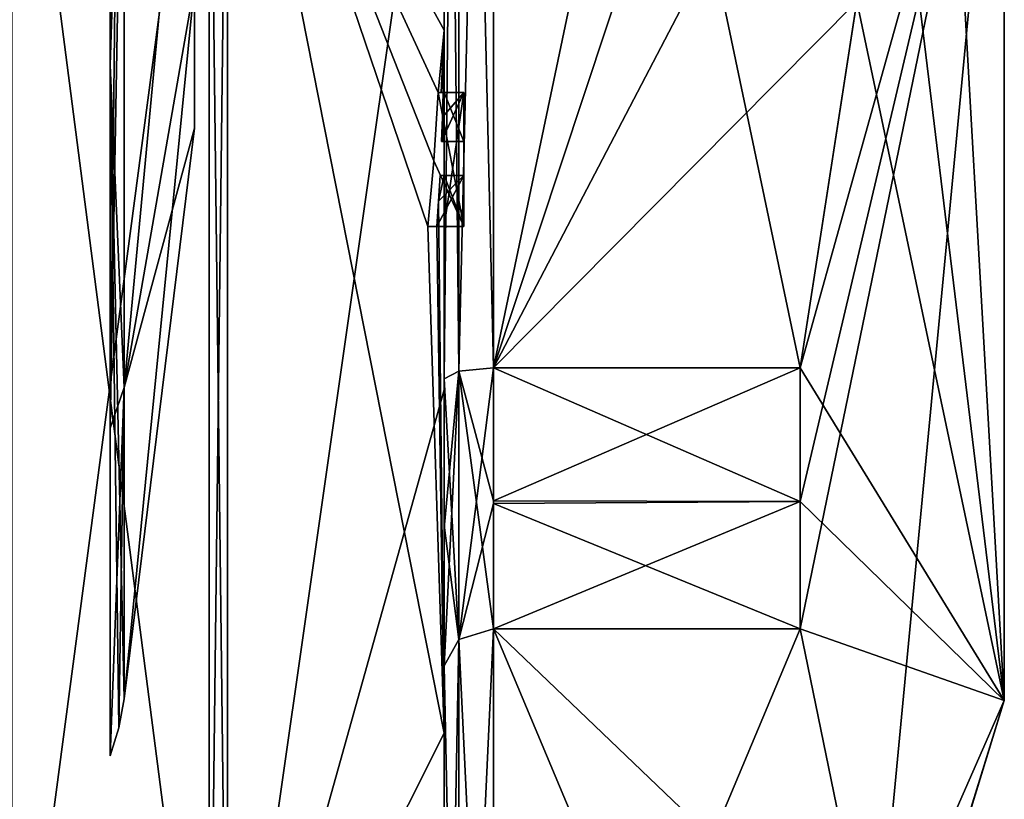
# Model space of a CAD drawing. Extents: x -23 to 700, y -1799 to -1.
# Tile 85 of 212: x 690 to 700, y -1784 to -1776. Entities that reach past the tile are written whole.
import ezdxf

# ---------------------------------------------------------------- set-up
doc = ezdxf.new("R2010")
doc.units = 0
doc.header["$LTSCALE"] = 67.568058
for name, color, linetype in [('1013', 7, 'CONTINUOUS'), ('1014', 7, 'CONTINUOUS'), ('1040', 7, 'CONTINUOUS'), ('1043', 7, 'CONTINUOUS'), ('1044', 7, 'CONTINUOUS'), ('1045', 7, 'CONTINUOUS'), ('1053', 7, 'CONTINUOUS'), ('1054', 7, 'CONTINUOUS'), ('1055', 7, 'CONTINUOUS'), ('1056', 7, 'CONTINUOUS'), ('1057', 7, 'CONTINUOUS'), ('1058', 7, 'CONTINUOUS'), ('1059', 7, 'CONTINUOUS'), ('1060', 7, 'CONTINUOUS'), ('1061', 7, 'CONTINUOUS'), ('1062', 7, 'CONTINUOUS'), ('1063', 7, 'CONTINUOUS'), ('1134', 7, 'CONTINUOUS'), ('1137', 7, 'CONTINUOUS'), ('1139', 7, 'CONTINUOUS'), ('1142', 7, 'CONTINUOUS'), ('1144', 7, 'CONTINUOUS'), ('1145', 7, 'CONTINUOUS'), ('1146', 7, 'CONTINUOUS'), ('1147', 7, 'CONTINUOUS'), ('961', 7, 'CONTINUOUS'), ('962', 7, 'CONTINUOUS'), ('963', 7, 'CONTINUOUS'), ('964', 7, 'CONTINUOUS'), ('965', 7, 'CONTINUOUS'), ('968', 7, 'CONTINUOUS'), ('973', 7, 'CONTINUOUS'), ('974', 7, 'CONTINUOUS'), ('975', 7, 'CONTINUOUS'), ('976', 7, 'CONTINUOUS'), ('979', 7, 'CONTINUOUS'), ('980', 7, 'CONTINUOUS'), ('981', 7, 'CONTINUOUS')]:
    doc.layers.add(name, color=color, linetype=linetype)

msp = doc.modelspace()

# ---------------------------------------------------------------- linework, layer by layer
at = {"layer": '1013', "linetype": 'CONTINUOUS'}
for points in [[(694.6, -1776.637, -19.5), (694.6, -1776.637, -19.196), (694.6, -1777.135, -19.196), (694.6, -1776.637, -19.5)], [(694.6, -1778, -19.5), (694.6, -1776.637, -19.5), (694.6, -1778, -19.196), (694.6, -1778, -19.5)], [(694.6, -1778, -19.196), (694.6, -1776.637, -19.5), (694.6, -1777.483, -19.196), (694.6, -1778, -19.196)], [(694.6, -1777.483, -19.196), (694.6, -1776.637, -19.5), (694.6, -1777.135, -19.196), (694.6, -1777.483, -19.196)], [(694.6, -1776.637, -16.5), (694.6, -1778, -16.5), (694.6, -1776.637, -16.804), (694.6, -1776.637, -16.5)], [(694.6, -1776.637, -16.804), (694.6, -1778, -16.5), (694.6, -1777.135, -16.804), (694.6, -1776.637, -16.804)], [(694.6, -1777.483, -16.804), (694.6, -1777.483, -19.196), (694.6, -1777.135, -19.196), (694.6, -1777.483, -16.804)], [(694.6, -1778, -16.5), (694.6, -1777.483, -16.804), (694.6, -1777.135, -16.804), (694.6, -1778, -16.5)], [(694.6, -1777.135, -16.804), (694.6, -1777.483, -16.804), (694.6, -1777.135, -19.196), (694.6, -1777.135, -16.804)], [(694.6, -1778, -16.804), (694.6, -1777.483, -16.804), (694.6, -1778, -16.5), (694.6, -1778, -16.804)]]:
    msp.add_3dface(points, dxfattribs=at)
at = {"layer": '1014', "linetype": 'CONTINUOUS'}
for points in [[(694.34, -1776.637, -19.5), (694.368, -1776.637, -19.349), (694.6, -1776.637, -19.5), (694.34, -1776.637, -19.5)], [(694.368, -1776.637, -19.349), (694.388, -1776.637, -19.196), (694.6, -1776.637, -19.5), (694.368, -1776.637, -19.349)], [(694.388, -1776.637, -19.196), (694.6, -1776.637, -19.196), (694.6, -1776.637, -19.5), (694.388, -1776.637, -19.196)]]:
    msp.add_3dface(points, dxfattribs=at)
at = {"layer": '1040', "linetype": 'CONTINUOUS'}
for points in [[(694.4, -1779.55, -16.45), (694.4, -1764.45, -16.45), (694.549, -1764.528, -16.094), (694.4, -1779.55, -16.45)], [(694.4, -1779.55, -16.45), (694.549, -1764.528, -16.094), (694.549, -1779.472, -16.094), (694.4, -1779.55, -16.45)], [(694.549, -1764.528, -16.094), (694.9, -1764.56, -15.95), (694.549, -1779.472, -16.094), (694.549, -1764.528, -16.094)], [(694.9, -1764.56, -15.95), (694.9, -1779.44, -15.95), (694.549, -1779.472, -16.094), (694.9, -1764.56, -15.95)]]:
    msp.add_3dface(points, dxfattribs=at)
at = {"layer": '1043', "linetype": 'CONTINUOUS'}
for points in [[(694.4, -1764.45, 16.45), (694.4, -1779.55, 16.45), (694.549, -1779.472, 16.094), (694.4, -1764.45, 16.45)], [(694.4, -1764.45, 16.45), (694.549, -1779.472, 16.094), (694.549, -1764.528, 16.094), (694.4, -1764.45, 16.45)], [(694.9, -1779.44, 15.95), (694.9, -1764.56, 15.95), (694.549, -1764.528, 16.094), (694.9, -1779.44, 15.95)], [(694.549, -1779.472, 16.094), (694.9, -1779.44, 15.95), (694.549, -1764.528, 16.094), (694.549, -1779.472, 16.094)]]:
    msp.add_3dface(points, dxfattribs=at)
at = {"layer": '1044', "linetype": 'CONTINUOUS'}
for points in [[(694.9, -1789.533, 1.532), (694.9, -1782.093, 14.418), (694.549, -1782.202, 14.518), (694.9, -1789.533, 1.532)], [(694.4, -1782.471, 14.764), (694.549, -1789.674, 1.576), (694.549, -1782.202, 14.518), (694.4, -1782.471, 14.764)], [(694.549, -1789.674, 1.576), (694.9, -1789.533, 1.532), (694.549, -1782.202, 14.518), (694.549, -1789.674, 1.576)], [(694.4, -1782.471, 14.764), (694.4, -1790.021, 1.686), (694.549, -1789.674, 1.576), (694.4, -1782.471, 14.764)]]:
    msp.add_3dface(points, dxfattribs=at)
at = {"layer": '1045', "linetype": 'CONTINUOUS'}
for points in [[(694.9, -1782.093, -14.418), (694.9, -1789.533, -1.532), (694.549, -1789.674, -1.576), (694.9, -1782.093, -14.418)], [(694.549, -1782.202, -14.518), (694.9, -1782.093, -14.418), (694.549, -1789.674, -1.576), (694.549, -1782.202, -14.518)], [(694.4, -1790.021, -1.686), (694.4, -1782.471, -14.764), (694.549, -1782.202, -14.518), (694.4, -1790.021, -1.686)], [(694.4, -1790.021, -1.686), (694.549, -1782.202, -14.518), (694.549, -1789.674, -1.576), (694.4, -1790.021, -1.686)]]:
    msp.add_3dface(points, dxfattribs=at)
at = {"layer": '1053', "linetype": 'CONTINUOUS'}
for points in [[(694.381, -1776.888, -19.196), (694.372, -1777.135, -19.196), (694.6, -1776.637, -19.196), (694.381, -1776.888, -19.196)], [(694.6, -1776.637, -19.196), (694.372, -1777.135, -19.196), (694.6, -1777.135, -19.196), (694.6, -1776.637, -19.196)], [(694.388, -1776.637, -19.196), (694.381, -1776.888, -19.196), (694.6, -1776.637, -19.196), (694.388, -1776.637, -19.196)]]:
    msp.add_3dface(points, dxfattribs=at)
at = {"layer": '1054', "linetype": 'CONTINUOUS'}
for points in [[(694.372, -1777.135, -19.196), (694.393, -1777.135, -19.005), (694.6, -1777.135, -19.196), (694.372, -1777.135, -19.196)], [(694.393, -1777.135, -19.005), (694.4, -1777.135, -18.812), (694.6, -1777.135, -19.196), (694.393, -1777.135, -19.005)], [(694.4, -1777.135, -18.812), (694.4, -1777.135, -16.804), (694.6, -1777.135, -19.196), (694.4, -1777.135, -18.812)], [(694.4, -1777.135, -16.804), (694.6, -1777.135, -16.804), (694.6, -1777.135, -19.196), (694.4, -1777.135, -16.804)]]:
    msp.add_3dface(points, dxfattribs=at)
at = {"layer": '1055', "linetype": 'CONTINUOUS'}
for points in [[(694.4, -1777.135, -16.804), (694.4, -1776.637, -16.804), (694.6, -1777.135, -16.804), (694.4, -1777.135, -16.804)], [(694.4, -1776.637, -16.804), (694.6, -1776.637, -16.804), (694.6, -1777.135, -16.804), (694.4, -1776.637, -16.804)]]:
    msp.add_3dface(points, dxfattribs=at)
at = {"layer": '1056', "linetype": 'CONTINUOUS'}
for points in [[(694.4, -1776.637, -16.804), (694.4, -1776.637, -16.5), (694.6, -1776.637, -16.804), (694.4, -1776.637, -16.804)], [(694.4, -1776.637, -16.5), (694.6, -1776.637, -16.5), (694.6, -1776.637, -16.804), (694.4, -1776.637, -16.5)]]:
    msp.add_3dface(points, dxfattribs=at)
at = {"layer": '1057', "linetype": 'CONTINUOUS'}
for points in [[(694.4, -1776.637, -16.5), (694.4, -1778, -16.5), (694.6, -1776.637, -16.5), (694.4, -1776.637, -16.5)], [(694.4, -1778, -16.5), (694.6, -1778, -16.5), (694.6, -1776.637, -16.5), (694.4, -1778, -16.5)]]:
    msp.add_3dface(points, dxfattribs=at)
at = {"layer": '1058', "linetype": 'CONTINUOUS'}
for points in [[(694.4, -1778, -16.5), (694.4, -1778, -16.804), (694.6, -1778, -16.5), (694.4, -1778, -16.5)], [(694.4, -1778, -16.804), (694.6, -1778, -16.804), (694.6, -1778, -16.5), (694.4, -1778, -16.804)]]:
    msp.add_3dface(points, dxfattribs=at)
at = {"layer": '1059', "linetype": 'CONTINUOUS'}
for points in [[(694.4, -1778, -16.804), (694.4, -1777.483, -16.804), (694.6, -1778, -16.804), (694.4, -1778, -16.804)], [(694.4, -1777.483, -16.804), (694.6, -1777.483, -16.804), (694.6, -1778, -16.804), (694.4, -1777.483, -16.804)]]:
    msp.add_3dface(points, dxfattribs=at)
at = {"layer": '1060', "linetype": 'CONTINUOUS'}
for points in [[(694.389, -1777.483, -18.956), (694.357, -1777.483, -19.196), (694.6, -1777.483, -19.196), (694.389, -1777.483, -18.956)], [(694.4, -1777.483, -18.713), (694.389, -1777.483, -18.956), (694.6, -1777.483, -16.804), (694.4, -1777.483, -18.713)], [(694.389, -1777.483, -18.956), (694.6, -1777.483, -19.196), (694.6, -1777.483, -16.804), (694.389, -1777.483, -18.956)], [(694.4, -1777.483, -16.804), (694.4, -1777.483, -18.713), (694.6, -1777.483, -16.804), (694.4, -1777.483, -16.804)]]:
    msp.add_3dface(points, dxfattribs=at)
at = {"layer": '1061', "linetype": 'CONTINUOUS'}
for points in [[(694.342, -1777.744, -19.196), (694.324, -1778, -19.196), (694.6, -1777.483, -19.196), (694.342, -1777.744, -19.196)], [(694.324, -1778, -19.196), (694.6, -1778, -19.196), (694.6, -1777.483, -19.196), (694.324, -1778, -19.196)], [(694.357, -1777.483, -19.196), (694.342, -1777.744, -19.196), (694.6, -1777.483, -19.196), (694.357, -1777.483, -19.196)]]:
    msp.add_3dface(points, dxfattribs=at)
at = {"layer": '1062', "linetype": 'CONTINUOUS'}
for points in [[(694.282, -1778, -19.35), (694.232, -1778, -19.5), (694.6, -1778, -19.5), (694.282, -1778, -19.35)], [(694.324, -1778, -19.196), (694.282, -1778, -19.35), (694.6, -1778, -19.5), (694.324, -1778, -19.196)], [(694.324, -1778, -19.196), (694.6, -1778, -19.5), (694.6, -1778, -19.196), (694.324, -1778, -19.196)]]:
    msp.add_3dface(points, dxfattribs=at)
at = {"layer": '1063', "linetype": 'CONTINUOUS'}
for points in [[(694.295, -1777.334, -19.5), (694.34, -1776.637, -19.5), (694.6, -1778, -19.5), (694.295, -1777.334, -19.5)], [(694.34, -1776.637, -19.5), (694.6, -1776.637, -19.5), (694.6, -1778, -19.5), (694.34, -1776.637, -19.5)], [(694.232, -1778, -19.5), (694.295, -1777.334, -19.5), (694.6, -1778, -19.5), (694.232, -1778, -19.5)]]:
    msp.add_3dface(points, dxfattribs=at)
at = {"layer": '1134', "linetype": 'CONTINUOUS'}
for points in [[(698.023, -1779.44, 15.95), (694.9, -1779.44, 15.95), (694.9, -1780.791, 15.248), (698.023, -1779.44, 15.95)], [(698.023, -1780.8, 15.242), (698.023, -1779.44, 15.95), (694.9, -1780.791, 15.248), (698.023, -1780.8, 15.242)], [(694.9, -1779.44, -15.95), (698.023, -1779.44, -15.95), (698.023, -1780.8, -15.242), (694.9, -1779.44, -15.95)], [(694.9, -1779.44, -15.95), (698.023, -1780.8, -15.242), (694.9, -1780.819, -15.231), (694.9, -1779.44, -15.95)], [(694.9, -1782.093, 14.418), (698.023, -1780.8, 15.242), (694.9, -1780.791, 15.248), (694.9, -1782.093, 14.418)], [(694.9, -1782.093, 14.418), (698.023, -1782.093, 14.418), (698.023, -1780.8, 15.242), (694.9, -1782.093, 14.418)], [(698.023, -1780.8, -15.242), (698.023, -1782.093, -14.418), (694.9, -1780.819, -15.231), (698.023, -1780.8, -15.242)], [(698.023, -1782.093, -14.418), (694.9, -1782.093, -14.418), (694.9, -1780.819, -15.231), (698.023, -1782.093, -14.418)]]:
    msp.add_3dface(points, dxfattribs=at)
at = {"layer": '1137', "linetype": 'CONTINUOUS'}
for points in [[(694.9, -1780.791, 15.248), (694.9, -1779.44, 15.95), (694.549, -1779.472, 16.094), (694.9, -1780.791, 15.248)], [(694.4, -1779.55, 16.45), (694.549, -1782.202, 14.518), (694.549, -1779.472, 16.094), (694.4, -1779.55, 16.45)], [(694.9, -1782.093, 14.418), (694.9, -1780.791, 15.248), (694.549, -1779.472, 16.094), (694.9, -1782.093, 14.418)], [(694.549, -1782.202, 14.518), (694.9, -1782.093, 14.418), (694.549, -1779.472, 16.094), (694.549, -1782.202, 14.518)], [(694.4, -1779.55, 16.45), (694.4, -1781.039, 15.681), (694.549, -1782.202, 14.518), (694.4, -1779.55, 16.45)], [(694.4, -1781.039, 15.681), (694.4, -1782.471, 14.764), (694.549, -1782.202, 14.518), (694.4, -1781.039, 15.681)]]:
    msp.add_3dface(points, dxfattribs=at)
at = {"layer": '1139', "linetype": 'CONTINUOUS'}
for points in [[(694.9, -1779.44, -15.95), (694.9, -1780.819, -15.231), (694.549, -1782.202, -14.518), (694.9, -1779.44, -15.95)], [(694.549, -1779.472, -16.094), (694.9, -1779.44, -15.95), (694.549, -1782.202, -14.518), (694.549, -1779.472, -16.094)], [(694.4, -1782.471, -14.764), (694.4, -1781.07, -15.663), (694.549, -1779.472, -16.094), (694.4, -1782.471, -14.764)], [(694.4, -1782.471, -14.764), (694.549, -1779.472, -16.094), (694.549, -1782.202, -14.518), (694.4, -1782.471, -14.764)], [(694.4, -1781.07, -15.663), (694.4, -1779.55, -16.45), (694.549, -1779.472, -16.094), (694.4, -1781.07, -15.663)], [(694.9, -1780.819, -15.231), (694.9, -1782.093, -14.418), (694.549, -1782.202, -14.518), (694.9, -1780.819, -15.231)]]:
    msp.add_3dface(points, dxfattribs=at)
at = {"layer": '1142', "linetype": 'CONTINUOUS'}
msp.add_3dface([(691.857, -1777), (691.857, -1775.536, 3.535), (691.857, -1775.536, -3.535), (691.857, -1777)], dxfattribs=at)
at = {"layer": '1144', "linetype": 'CONTINUOUS'}
for points in [[(691.144, -1772, 10.805), (691.857, -1775.536, 3.535), (691.144, -1779.64, 7.64), (691.144, -1772, 10.805)], [(691.857, -1775.536, -3.535), (691.857, -1772, -5), (691.144, -1779.64, -7.64), (691.857, -1775.536, -3.535)], [(691.857, -1772, -5), (691.144, -1772, -10.805), (691.144, -1779.64, -7.64), (691.857, -1772, -5)], [(691.857, -1775.536, 3.535), (691.857, -1777), (691.144, -1779.64, 7.64), (691.857, -1775.536, 3.535)], [(691.857, -1777), (691.857, -1775.536, -3.535), (691.144, -1782.805), (691.857, -1777)], [(691.144, -1782.805), (691.857, -1775.536, -3.535), (691.144, -1779.64, -7.64), (691.144, -1782.805)], [(691.144, -1779.64, 7.64), (691.857, -1777), (691.144, -1782.805), (691.144, -1779.64, 7.64)]]:
    msp.add_3dface(points, dxfattribs=at)
at = {"layer": '1145', "linetype": 'CONTINUOUS'}
for points in [[(691, -1763.948, 8.052), (691.144, -1772, 10.805), (691, -1776.359, 10.52), (691, -1763.948, 8.052)], [(691.144, -1772, 10.805), (691.144, -1779.64, 7.64), (691, -1776.359, 10.52), (691.144, -1772, 10.805)], [(691.09, -1783.101, 0), (691, -1783.388, 0), (691, -1776.359, 10.52), (691.09, -1783.101, 0)], [(691.144, -1779.64, 7.64), (691.144, -1782.805), (691, -1776.359, 10.52), (691.144, -1779.64, 7.64)], [(691.144, -1782.805), (691.09, -1783.101, 0), (691, -1776.359, 10.52), (691.144, -1782.805)]]:
    msp.add_3dface(points, dxfattribs=at)
at = {"layer": '1146', "linetype": 'CONTINUOUS'}
for points in [[(691, -1772, -11.388), (691, -1780.052, -8.052), (691.09, -1772, -11.101), (691, -1772, -11.388)], [(691.144, -1779.64, -7.64), (691.144, -1772, -10.805), (691, -1780.052, -8.052), (691.144, -1779.64, -7.64)], [(691, -1780.052, -8.052), (691.144, -1772, -10.805), (691.09, -1772, -11.101), (691, -1780.052, -8.052)], [(691.144, -1779.64, -7.64), (691, -1783.388, 0), (691.09, -1783.101, 0), (691.144, -1779.64, -7.64)], [(691, -1783.388, 0), (691.144, -1779.64, -7.64), (691, -1780.052, -8.052), (691, -1783.388, 0)], [(691.144, -1782.805), (691.144, -1779.64, -7.64), (691.09, -1783.101, 0), (691.144, -1782.805)]]:
    msp.add_3dface(points, dxfattribs=at)
at = {"layer": '1147', "linetype": 'CONTINUOUS'}
for points in [[(691, -1780.052, -8.052), (691, -1772, -11.388), (691, -1761.48, -4.359), (691, -1780.052, -8.052)], [(691, -1783.388, 0), (691, -1761.48, -4.359), (691, -1763.948, 8.052), (691, -1783.388, 0)], [(691, -1783.388, 0), (691, -1780.052, -8.052), (691, -1761.48, -4.359), (691, -1783.388, 0)], [(691, -1783.388, 0), (691, -1763.948, 8.052), (691, -1776.359, 10.52), (691, -1783.388, 0)]]:
    msp.add_3dface(points, dxfattribs=at)
at = {"layer": '961', "linetype": 'CONTINUOUS'}
for points in [[(700.1, -1761.175, 6.249), (700.1, -1772, 12.5), (700.1, -1782.825, 6.249), (700.1, -1761.175, 6.249)], [(700.1, -1761.175, -6.249), (700.1, -1761.175, 6.249), (700.1, -1782.825, -6.249), (700.1, -1761.175, -6.249)], [(700.1, -1782.825, -6.249), (700.1, -1761.175, 6.249), (700.1, -1782.825, 6.249), (700.1, -1782.825, -6.249)], [(700.1, -1772, -12.5), (700.1, -1761.175, -6.249), (700.1, -1782.825, -6.249), (700.1, -1772, -12.5)]]:
    msp.add_3dface(points, dxfattribs=at)
at = {"layer": '962', "linetype": 'CONTINUOUS'}
for points in [[(694.9, -1764.56, 15.95), (694.9, -1779.44, 15.95), (698.023, -1764.56, 15.95), (694.9, -1764.56, 15.95)], [(698.023, -1764.56, 15.95), (694.9, -1779.44, 15.95), (698.598, -1768.292, 15.95), (698.023, -1764.56, 15.95)], [(698.598, -1768.292, 15.95), (694.9, -1779.44, 15.95), (698.786, -1772, 15.95), (698.598, -1768.292, 15.95)], [(698.786, -1772, 15.95), (694.9, -1779.44, 15.95), (698.598, -1775.71, 15.95), (698.786, -1772, 15.95)], [(698.598, -1775.71, 15.95), (694.9, -1779.44, 15.95), (698.023, -1779.44, 15.95), (698.598, -1775.71, 15.95)]]:
    msp.add_3dface(points, dxfattribs=at)
at = {"layer": '963', "linetype": 'CONTINUOUS'}
for points in [[(694.9, -1782.093, 14.418), (694.9, -1789.533, 1.532), (698.023, -1782.093, 14.418), (694.9, -1782.093, 14.418)], [(698.023, -1782.093, 14.418), (694.9, -1789.533, 1.532), (698.786, -1785.813, 7.975), (698.023, -1782.093, 14.418)]]:
    msp.add_3dface(points, dxfattribs=at)
at = {"layer": '964', "linetype": 'CONTINUOUS'}
for points in [[(694.9, -1789.533, -1.532), (694.9, -1782.093, -14.418), (698.023, -1789.533, -1.532), (694.9, -1789.533, -1.532)], [(698.023, -1789.533, -1.532), (694.9, -1782.093, -14.418), (698.786, -1785.813, -7.975), (698.023, -1789.533, -1.532)], [(698.786, -1785.813, -7.975), (694.9, -1782.093, -14.418), (698.023, -1782.093, -14.418), (698.786, -1785.813, -7.975)]]:
    msp.add_3dface(points, dxfattribs=at)
at = {"layer": '965', "linetype": 'CONTINUOUS'}
for points in [[(694.9, -1779.44, -15.95), (694.9, -1764.56, -15.95), (698.023, -1779.44, -15.95), (694.9, -1779.44, -15.95)], [(698.023, -1779.44, -15.95), (694.9, -1764.56, -15.95), (698.598, -1775.708, -15.95), (698.023, -1779.44, -15.95)]]:
    msp.add_3dface(points, dxfattribs=at)
at = {"layer": '968', "linetype": 'CONTINUOUS'}
for points in [[(694.4, -1779.55, -16.45), (694.4, -1765.736, -16.5), (694.4, -1764.45, -16.45), (694.4, -1779.55, -16.45)], [(694.4, -1764.45, 16.45), (694.4, -1773.051, 16.5), (694.4, -1779.55, 16.45), (694.4, -1764.45, 16.45)], [(694.4, -1766.13, -16.5), (694.4, -1765.736, -16.5), (694.4, -1779.55, -16.45), (694.4, -1766.13, -16.5)], [(694.4, -1767.565, -16.5), (694.4, -1766.13, -16.5), (694.4, -1779.55, -16.45), (694.4, -1767.565, -16.5)], [(694.4, -1767.958, -16.5), (694.4, -1767.565, -16.5), (694.4, -1779.55, -16.45), (694.4, -1767.958, -16.5)], [(694.4, -1769.878, -16.5), (694.4, -1767.958, -16.5), (694.4, -1779.55, -16.45), (694.4, -1769.878, -16.5)], [(694.4, -1770.227, -16.5), (694.4, -1769.878, -16.5), (694.4, -1779.55, -16.45), (694.4, -1770.227, -16.5)], [(694.4, -1771.864, -16.5), (694.4, -1770.227, -16.5), (694.4, -1779.55, -16.45), (694.4, -1771.864, -16.5)], [(694.4, -1772.283, -16.5), (694.4, -1771.864, -16.5), (694.4, -1779.55, -16.45), (694.4, -1772.283, -16.5)], [(694.4, -1772.126, 19.5), (694.4, -1779.661, 17.932), (694.4, -1772.126, 16.783), (694.4, -1772.126, 19.5)], [(694.4, -1772.126, 16.783), (694.4, -1779.661, 17.932), (694.4, -1773.051, 16.783), (694.4, -1772.126, 16.783)], [(694.4, -1773.588, -16.5), (694.4, -1772.283, -16.5), (694.4, -1779.55, -16.45), (694.4, -1773.588, -16.5)], [(694.4, -1773.051, 16.783), (694.4, -1779.661, 17.932), (694.4, -1773.051, 16.5), (694.4, -1773.051, 16.783)], [(694.4, -1773.051, 16.5), (694.4, -1779.661, 17.932), (694.4, -1779.55, 16.45), (694.4, -1773.051, 16.5)], [(694.4, -1775.789, -16.5), (694.4, -1773.588, -16.5), (694.4, -1779.55, -16.45), (694.4, -1775.789, -16.5)], [(694.4, -1774.86, -19.289), (694.4, -1775.789, -16.783), (694.4, -1776.004, -19.084), (694.4, -1774.86, -19.289)], [(694.4, -1775.789, -16.783), (694.4, -1775.789, -16.5), (694.4, -1776.637, -16.5), (694.4, -1775.789, -16.783)], [(694.4, -1776.637, -16.5), (694.4, -1775.789, -16.5), (694.4, -1779.55, -16.45), (694.4, -1776.637, -16.5)], [(694.4, -1776.004, -19.084), (694.4, -1775.789, -16.783), (694.4, -1776.637, -16.5), (694.4, -1776.004, -19.084)], [(694.4, -1777.135, -18.812), (694.4, -1776.004, -19.084), (694.4, -1777.135, -16.804), (694.4, -1777.135, -18.812)], [(694.4, -1777.135, -16.804), (694.4, -1776.004, -19.084), (694.4, -1776.637, -16.804), (694.4, -1777.135, -16.804)], [(694.4, -1776.637, -16.804), (694.4, -1776.004, -19.084), (694.4, -1776.637, -16.5), (694.4, -1776.637, -16.804)], [(694.4, -1778, -16.5), (694.4, -1776.637, -16.5), (694.4, -1779.55, -16.45), (694.4, -1778, -16.5)], [(694.4, -1777.483, -16.804), (694.4, -1778, -16.804), (694.4, -1777.483, -18.713), (694.4, -1777.483, -16.804)], [(694.4, -1777.483, -18.713), (694.4, -1778, -16.804), (694.4, -1779.55, -16.45), (694.4, -1777.483, -18.713)], [(694.4, -1783.157, -15.993), (694.4, -1777.483, -18.713), (694.4, -1782.471, -14.764), (694.4, -1783.157, -15.993)], [(694.4, -1782.471, -14.764), (694.4, -1777.483, -18.713), (694.4, -1781.07, -15.663), (694.4, -1782.471, -14.764)], [(694.4, -1781.07, -15.663), (694.4, -1777.483, -18.713), (694.4, -1779.55, -16.45), (694.4, -1781.07, -15.663)], [(694.4, -1778, -16.804), (694.4, -1778, -16.5), (694.4, -1779.55, -16.45), (694.4, -1778, -16.804)], [(694.4, -1779.55, 16.45), (694.4, -1779.661, 17.932), (694.4, -1781.039, 15.681), (694.4, -1779.55, 16.45)], [(694.4, -1779.661, 17.932), (694.4, -1786.004, 13.57), (694.4, -1781.039, 15.681), (694.4, -1779.661, 17.932)], [(694.4, -1781.039, 15.681), (694.4, -1786.004, 13.57), (694.4, -1782.471, 14.764), (694.4, -1781.039, 15.681)], [(694.4, -1785.182, -10.167), (694.4, -1783.157, -15.993), (694.4, -1782.471, -14.764), (694.4, -1785.182, -10.167)], [(694.4, -1785.182, -10.167), (694.4, -1782.471, -14.764), (694.4, -1790.021, -1.686), (694.4, -1785.182, -10.167)], [(694.4, -1787.923, 5.42), (694.4, -1788.7, 4.074), (694.4, -1782.471, 14.764), (694.4, -1787.923, 5.42)], [(694.4, -1782.471, 14.764), (694.4, -1788.7, 4.074), (694.4, -1790.021, 1.686), (694.4, -1782.471, 14.764)], [(694.4, -1786.862, 7.258), (694.4, -1787.923, 5.42), (694.4, -1782.471, 14.764), (694.4, -1786.862, 7.258)], [(694.4, -1786.567, 7.77), (694.4, -1786.862, 7.258), (694.4, -1782.471, 14.764), (694.4, -1786.567, 7.77)], [(694.4, -1785.798, 9.101), (694.4, -1786.567, 7.77), (694.4, -1782.471, 14.764), (694.4, -1785.798, 9.101)], [(694.4, -1785.589, 9.464), (694.4, -1785.798, 9.101), (694.4, -1782.471, 14.764), (694.4, -1785.589, 9.464)], [(694.4, -1784.868, 10.712), (694.4, -1785.589, 9.464), (694.4, -1782.471, 14.764), (694.4, -1784.868, 10.712)], [(694.4, -1784.642, 11.104), (694.4, -1784.868, 10.712), (694.4, -1782.471, 14.764), (694.4, -1784.642, 11.104)], [(694.4, -1784.141, 11.971), (694.4, -1784.642, 11.104), (694.4, -1782.471, 14.764), (694.4, -1784.141, 11.971)], [(694.4, -1783.914, 12.364), (694.4, -1784.141, 11.971), (694.4, -1782.471, 14.764), (694.4, -1783.914, 12.364)], [(694.4, -1786.004, 13.57), (694.4, -1783.914, 12.364), (694.4, -1782.471, 14.764), (694.4, -1786.004, 13.57)], [(694.4, -1787.671, -11.604), (694.4, -1783.157, -15.993), (694.4, -1785.182, -10.167), (694.4, -1787.671, -11.604)]]:
    msp.add_3dface(points, dxfattribs=at)
at = {"layer": '973', "linetype": 'CONTINUOUS'}
for points in [[(692.195, -1787.544, 15.544), (694.4, -1772.126, 19.5), (692.195, -1772, 21.983), (692.195, -1787.544, 15.544)], [(694.4, -1779.661, 17.932), (694.4, -1772.126, 19.5), (692.195, -1787.544, 15.544), (694.4, -1779.661, 17.932)], [(694.4, -1786.004, 13.57), (694.4, -1779.661, 17.932), (692.195, -1787.544, 15.544), (694.4, -1786.004, 13.57)]]:
    msp.add_3dface(points, dxfattribs=at)
at = {"layer": '974', "linetype": 'CONTINUOUS'}
for points in [[(692.195, -1772, -21.983), (694.4, -1776.004, -19.084), (694.34, -1776.637, -19.5), (692.195, -1772, -21.983)], [(694.4, -1776.004, -19.084), (692.195, -1772, -21.983), (694.391, -1774.86, -19.5), (694.4, -1776.004, -19.084)], [(692.195, -1772, -21.983), (694.4, -1783.157, -15.993), (692.195, -1787.544, -15.544), (692.195, -1772, -21.983)], [(694.4, -1783.157, -15.993), (692.195, -1772, -21.983), (694.232, -1778, -19.5), (694.4, -1783.157, -15.993)], [(694.232, -1778, -19.5), (692.195, -1772, -21.983), (694.295, -1777.334, -19.5), (694.232, -1778, -19.5)], [(694.295, -1777.334, -19.5), (692.195, -1772, -21.983), (694.34, -1776.637, -19.5), (694.295, -1777.334, -19.5)], [(694.4, -1774.86, -19.289), (694.4, -1776.004, -19.084), (694.391, -1774.86, -19.5), (694.4, -1774.86, -19.289)], [(694.34, -1776.637, -19.5), (694.4, -1776.004, -19.084), (694.368, -1776.637, -19.349), (694.34, -1776.637, -19.5)], [(694.368, -1776.637, -19.349), (694.4, -1776.004, -19.084), (694.388, -1776.637, -19.196), (694.368, -1776.637, -19.349)], [(694.4, -1776.004, -19.084), (694.4, -1777.135, -18.812), (694.388, -1776.637, -19.196), (694.4, -1776.004, -19.084)], [(694.388, -1776.637, -19.196), (694.4, -1777.135, -18.812), (694.381, -1776.888, -19.196), (694.388, -1776.637, -19.196)], [(694.372, -1777.135, -19.196), (694.381, -1776.888, -19.196), (694.393, -1777.135, -19.005), (694.372, -1777.135, -19.196)], [(694.381, -1776.888, -19.196), (694.4, -1777.135, -18.812), (694.393, -1777.135, -19.005), (694.381, -1776.888, -19.196)], [(694.4, -1777.483, -18.713), (694.4, -1783.157, -15.993), (694.342, -1777.744, -19.196), (694.4, -1777.483, -18.713)], [(694.357, -1777.483, -19.196), (694.4, -1777.483, -18.713), (694.342, -1777.744, -19.196), (694.357, -1777.483, -19.196)], [(694.389, -1777.483, -18.956), (694.4, -1777.483, -18.713), (694.357, -1777.483, -19.196), (694.389, -1777.483, -18.956)], [(694.342, -1777.744, -19.196), (694.4, -1783.157, -15.993), (694.324, -1778, -19.196), (694.342, -1777.744, -19.196)], [(694.324, -1778, -19.196), (694.4, -1783.157, -15.993), (694.232, -1778, -19.5), (694.324, -1778, -19.196)], [(694.282, -1778, -19.35), (694.324, -1778, -19.196), (694.232, -1778, -19.5), (694.282, -1778, -19.35)], [(694.4, -1783.157, -15.993), (694.4, -1787.671, -11.604), (692.195, -1787.544, -15.544), (694.4, -1783.157, -15.993)]]:
    msp.add_3dface(points, dxfattribs=at)
at = {"layer": '975', "linetype": 'CONTINUOUS'}
for points in [[(690, -1787.163, -15.164), (690, -1772, -21.444), (692.009, -1787.535, -15.535), (690, -1787.163, -15.164)], [(692.009, -1787.535, -15.535), (690, -1772, -21.444), (692.009, -1772, -21.97), (692.009, -1787.535, -15.535)]]:
    msp.add_3dface(points, dxfattribs=at)
at = {"layer": '976', "linetype": 'CONTINUOUS'}
for points in [[(690, -1772, 21.444), (690, -1787.163, 15.164), (692.009, -1772, 21.97), (690, -1772, 21.444)], [(692.009, -1772, 21.97), (690, -1787.163, 15.164), (692.009, -1787.535, 15.535), (692.009, -1772, 21.97)]]:
    msp.add_3dface(points, dxfattribs=at)
at = {"layer": '979', "linetype": 'CONTINUOUS'}
for points in [[(692.195, -1787.544, 15.544), (692.195, -1772, 21.983), (692.009, -1787.535, 15.535), (692.195, -1787.544, 15.544)], [(692.195, -1772, 21.983), (692.009, -1772, 21.97), (692.009, -1787.535, 15.535), (692.195, -1772, 21.983)]]:
    msp.add_3dface(points, dxfattribs=at)
at = {"layer": '980', "linetype": 'CONTINUOUS'}
for points in [[(692.195, -1772, -21.983), (692.195, -1787.544, -15.544), (692.009, -1772, -21.97), (692.195, -1772, -21.983)], [(692.195, -1787.544, -15.544), (692.009, -1787.535, -15.535), (692.009, -1772, -21.97), (692.195, -1787.544, -15.544)]]:
    msp.add_3dface(points, dxfattribs=at)
at = {"layer": '981', "linetype": 'CONTINUOUS'}
for points in [[(700.1, -1772, 12.5), (698.598, -1775.71, 15.95), (698.023, -1779.44, 15.95), (700.1, -1772, 12.5)], [(700.1, -1772, 12.5), (698.023, -1779.44, 15.95), (698.023, -1780.8, 15.242), (700.1, -1772, 12.5)], [(700.1, -1772, 12.5), (698.023, -1782.093, 14.418), (698.786, -1785.813, 7.975), (700.1, -1772, 12.5)], [(698.023, -1782.093, 14.418), (700.1, -1772, 12.5), (698.023, -1780.8, 15.242), (698.023, -1782.093, 14.418)], [(700.1, -1782.825, -6.249), (698.598, -1775.708, -15.95), (698.786, -1772, -15.95), (700.1, -1782.825, -6.249)], [(700.1, -1782.825, 6.249), (700.1, -1772, 12.5), (698.786, -1785.813, 7.975), (700.1, -1782.825, 6.249)], [(700.1, -1782.825, -6.249), (698.786, -1772, -15.95), (699.483, -1772, -14.24), (700.1, -1782.825, -6.249)], [(700.1, -1772, -12.5), (700.1, -1782.825, -6.249), (699.483, -1772, -14.24), (700.1, -1772, -12.5)], [(700.1, -1782.825, -6.249), (698.023, -1779.44, -15.95), (698.598, -1775.708, -15.95), (700.1, -1782.825, -6.249)], [(698.023, -1779.44, -15.95), (700.1, -1782.825, -6.249), (698.023, -1780.8, -15.242), (698.023, -1779.44, -15.95)], [(700.1, -1782.825, -6.249), (698.023, -1782.093, -14.418), (698.023, -1780.8, -15.242), (700.1, -1782.825, -6.249)], [(700.1, -1782.825, -6.249), (698.786, -1785.813, -7.975), (698.023, -1782.093, -14.418), (700.1, -1782.825, -6.249)], [(700.1, -1782.825, 6.249), (698.786, -1785.813, 7.975), (698.023, -1789.533, 1.532), (700.1, -1782.825, 6.249)], [(700.1, -1782.825, 6.249), (698.023, -1789.533, 1.532), (698.023, -1789.6), (700.1, -1782.825, 6.249)], [(700.1, -1782.825, 6.249), (698.023, -1789.533, -1.532), (698.786, -1785.813, -7.975), (700.1, -1782.825, 6.249)], [(698.023, -1789.533, -1.532), (700.1, -1782.825, 6.249), (698.023, -1789.6), (698.023, -1789.533, -1.532)], [(700.1, -1782.825, -6.249), (700.1, -1782.825, 6.249), (698.786, -1785.813, -7.975), (700.1, -1782.825, -6.249)]]:
    msp.add_3dface(points, dxfattribs=at)

doc.saveas('drawing.dxf')
